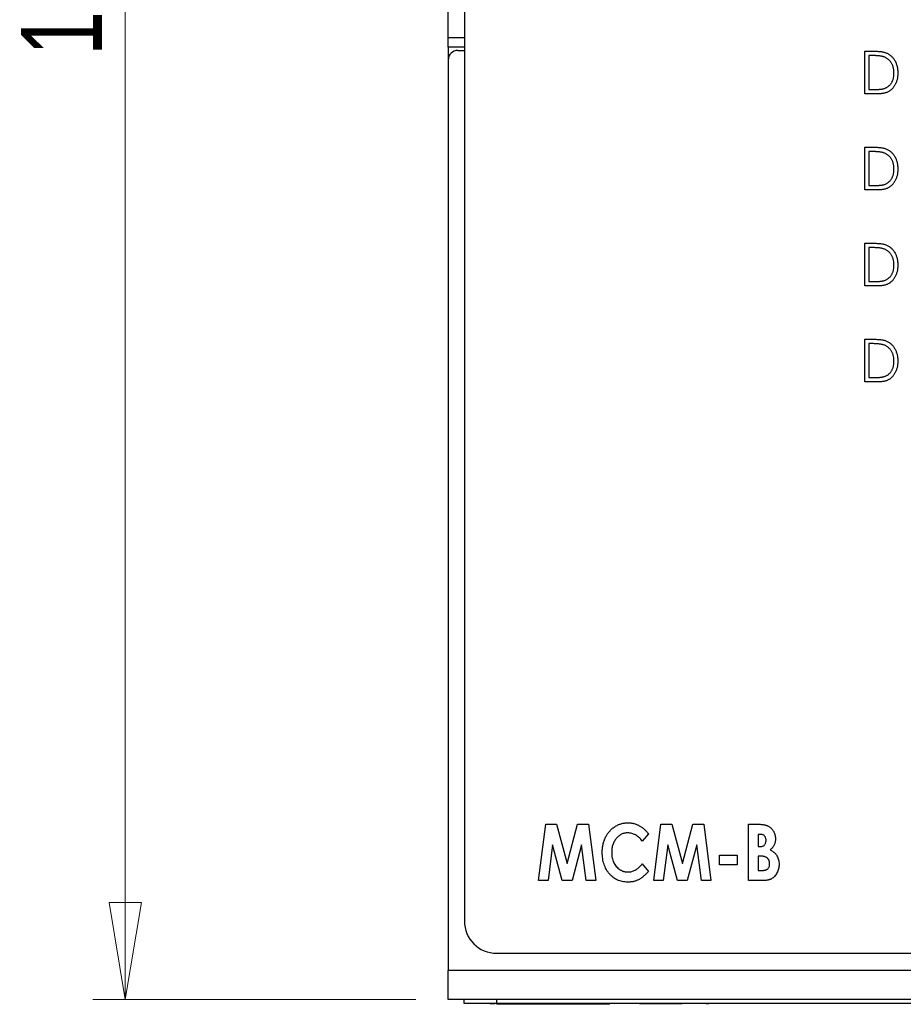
# Model space of a CAD drawing. Header units: millimetres. Extents: x 0 to 420, y 0 to 297.
# Tile 20 of 101: x 56 to 83, y 116 to 146. Entities that reach past the tile are written whole.
import ezdxf

# ---------------------------------------------------------------- set-up
doc = ezdxf.new("R2010")
doc.units = ezdxf.units.MM
doc.styles.add('SLDTEXTSTYLE1', font='TXT', dxfattribs={"width": 0.75})
doc.dimstyles.new('SLDDIMSTYLE0', dxfattribs={"dimtxt": 2.5, "dimasz": 3, "dimexe": 0, "dimexo": 0.0625, "dimtad": 1, "dimdec": 0, "dimlfac": 2, "dimrnd": 1e-09, "dimzin": 12, "dimdsep": 46, "dimtxsty": 'SLDTEXTSTYLE1', "dimblk1": 'CLOSED', "dimblk2": 'CLOSED', "dimsah": 1, "dimcen": 0.09, "dimadec": 0, "dimazin": 3, "dimtfac": 1, "dimtofl": 0, "dimtmove": 0, "dimatfit": 3, "dimldrblk": 'CLOSED', "dimfxl": 1, "dimfrac": 2, "dimtolj": 1, "dimtzin": 12, "dimarcsym": 0})

# ---------------------------------------------------------------- blocks, each defined once
blk = doc.blocks.new('_Closed')
at = {"color": 0, "linetype": 'ByBlock', "lineweight": -2}
for p, q in [((-1, 0.166667), (0, 0)), ((-1, 0.166667), (-1, -0.166667)), ((0, 0), (-1, -0.166667)), ((0, 0), (-1, 0))]:
    blk.add_line(p, q, dxfattribs=at)
blk = doc.blocks.new('_D')
at = {"color": 7, "linetype": 'Continuous', "lineweight": 0}
for p, q in [((68.189, 179.667), (58.189, 179.667)), ((59.189, 115.661), (59.189, 179.667)), ((68.189, 115.661), (58.189, 115.661))]:
    blk.add_line(p, q, dxfattribs=at)
at = {"color": 7, "linetype": 'Continuous', "lineweight": 18, "xscale": 3, "yscale": 3}
for p, rotation in [((59.189, 179.667, 32.615), 90), ((59.189, 115.661, 32.615), 270)]:
    blk.add_blockref('_Closed', p, dxfattribs=dict(at, rotation=rotation))
at = {"color": 7, "linetype": 'Continuous', "lineweight": 18, "insert": (55.966, 144.893), "char_height": 2.5, "attachment_point": 1, "rotation": 90, "style": 'SLDTEXTSTYLE1'}
blk.add_mtext('128', dxfattribs=at)

msp = doc.modelspace()

# ---------------------------------------------------------------- linework, layer by layer
at = {"color": 7, "linetype": 'Continuous', "lineweight": 25}
for p, q in [((69.689, 165.667), (69.689, 118.092)), ((69.189, 145.464), (69.189, 149.864)), ((69.189, 145.464), (69.689, 145.464)), ((69.189, 145.164), (69.189, 145.464)), ((69.689, 145.164), (69.189, 145.164)), ((69.189, 145.164), (69.189, 144.784)), ((69.489, 145.064), (69.689, 145.064)), ((82.092, 143.717), (82.092, 145.039)), ((82.092, 145.039), (82.342, 145.039)), ((82.296, 144.904), (82.211, 144.904)), ((82.211, 144.904), (82.211, 143.852)), ((69.189, 144.764), (69.189, 116.561)), ((82.476, 143.717), (82.092, 143.717)), ((82.211, 143.852), (82.35, 143.852)), ((82.092, 140.742), (82.092, 142.064)), ((82.092, 142.064), (82.342, 142.064)), ((82.296, 141.929), (82.211, 141.929)), ((82.211, 141.929), (82.211, 140.877)), ((82.476, 140.742), (82.092, 140.742)), ((82.211, 140.877), (82.35, 140.877)), ((82.092, 137.767), (82.092, 139.089)), ((82.092, 139.089), (82.342, 139.089)), ((82.296, 138.954), (82.211, 138.954)), ((82.211, 138.954), (82.211, 137.902)), ((82.211, 137.902), (82.35, 137.902)), ((82.476, 137.767), (82.092, 137.767)), ((82.092, 134.792), (82.092, 136.114)), ((82.092, 136.114), (82.342, 136.114)), ((82.296, 135.979), (82.211, 135.979)), ((82.211, 135.979), (82.211, 134.927)), ((82.211, 134.927), (82.35, 134.927)), ((82.476, 134.792), (82.092, 134.792)), ((71.984, 119.342), (72.208, 121.092)), ((72.208, 121.092), (72.545, 121.092)), ((72.545, 121.092), (72.87, 119.871)), ((72.87, 119.871), (73.197, 121.092)), ((73.197, 121.092), (73.533, 121.092)), ((73.533, 121.092), (73.757, 119.342)), ((75.551, 119.342), (75.775, 121.092)), ((75.775, 121.092), (76.113, 121.092)), ((76.113, 121.092), (76.438, 119.871)), ((76.438, 119.871), (76.764, 121.092)), ((76.764, 121.092), (77.1, 121.092)), ((77.1, 121.092), (77.324, 119.342)), ((78.491, 119.342), (78.491, 121.092)), ((78.491, 121.092), (78.726, 121.092)), ((75.394, 120.788), (75.199, 120.568)), ((78.85, 120.777), (78.782, 120.777)), ((78.782, 120.777), (78.782, 120.396)), ((72.422, 120.447), (72.28, 119.342)), ((72.716, 119.342), (72.422, 120.447)), ((73.319, 120.447), (73.023, 119.342)), ((73.461, 119.342), (73.319, 120.447)), ((75.989, 120.447), (75.847, 119.342)), ((76.283, 119.342), (75.989, 120.447)), ((76.886, 120.447), (76.59, 119.342)), ((77.028, 119.342), (76.886, 120.447)), ((78.782, 120.396), (78.84, 120.396)), ((77.593, 120.127), (78.132, 120.127)), ((77.593, 119.835), (77.593, 120.127)), ((78.132, 120.127), (78.132, 119.835)), ((78.839, 120.104), (78.782, 120.104)), ((78.782, 120.104), (78.782, 119.656)), ((75.199, 119.865), (75.388, 119.631)), ((78.132, 119.835), (77.593, 119.835)), ((78.782, 119.656), (78.851, 119.656)), ((72.28, 119.342), (71.984, 119.342)), ((73.023, 119.342), (72.716, 119.342)), ((73.757, 119.342), (73.461, 119.342)), ((75.847, 119.342), (75.551, 119.342)), ((76.59, 119.342), (76.283, 119.342)), ((77.324, 119.342), (77.028, 119.342)), ((78.913, 119.342), (78.491, 119.342)), ((70.689, 117.092), (108.689, 117.092)), ((110.186, 116.561), (69.189, 116.561)), ((69.189, 115.661), (69.189, 116.561)), ((110.186, 115.661), (69.189, 115.661)), ((69.686, 115.536), (69.686, 115.661)), ((70.686, 115.661), (70.686, 115.536)), ((70.686, 115.536), (69.686, 115.536)), ((70.079, 115.534), (70.079, 115.536)), ((70.475, 115.534), (70.475, 115.536)), ((108.686, 115.536), (70.686, 115.536)), ((74.186, 115.511), (70.686, 115.511)), ((70.952, 115.534), (70.952, 115.536)), ((70.952, 115.534), (71.3, 115.534)), ((71.3, 115.534), (71.3, 115.536)), ((71.3, 115.534), (71.436, 115.534)), ((71.436, 115.534), (71.436, 115.536)), ((71.47, 115.534), (71.47, 115.536)), ((71.936, 115.534), (71.936, 115.536)), ((73.936, 115.534), (71.936, 115.534)), ((73.936, 115.534), (73.936, 115.536)), ((73.97, 115.534), (73.97, 115.536)), ((74.186, 115.511), (74.186, 115.536)), ((75.079, 115.534), (75.079, 115.536)), ((75.113, 115.534), (75.113, 115.536)), ((75.113, 115.534), (75.249, 115.534)), ((75.249, 115.534), (75.249, 115.536)), ((75.249, 115.534), (75.656, 115.534)), ((75.656, 115.534), (75.656, 115.536)), ((75.656, 115.534), (75.792, 115.534)), ((75.792, 115.534), (75.792, 115.536)), ((75.792, 115.534), (76.3, 115.534)), ((76.3, 115.534), (76.3, 115.536)), ((76.3, 115.534), (76.436, 115.534)), ((76.436, 115.534), (76.436, 115.536)), ((76.47, 115.534), (76.47, 115.536)), ((76.954, 115.534), (76.954, 115.536)), ((77.178, 115.534), (77.178, 115.536)), ((77.178, 115.534), (77.26, 115.534)), ((77.26, 115.534), (77.26, 115.536)), ((77.428, 115.534), (77.428, 115.536)), ((77.56, 115.534), (77.56, 115.536)), ((77.987, 115.534), (77.987, 115.536)), ((78.345, 115.534), (78.345, 115.536))]:
    msp.add_line(p, q, dxfattribs=at)
for centre, radius, start, end in [((69.489, 144.764), 0.3, 90, 180), ((70.689, 118.092), 1, 180, 270)]:
    msp.add_arc(centre, radius, start, end, dxfattribs=at)
for points, knots in [([(82.67, 144.867), (82.66, 144.87), (82.638, 144.876), (82.603, 144.883), (82.563, 144.89), (82.518, 144.895), (82.469, 144.899), (82.416, 144.902), (82.358, 144.904), (82.317, 144.904), (82.296, 144.904)], [0, 0, 0, 0, 0.084774, 0.180312, 0.28709, 0.406015, 0.536482, 0.678682, 0.833402, 1, 1, 1, 1]), ([(82.342, 145.039), (82.364, 145.039), (82.406, 145.039), (82.467, 145.037), (82.523, 145.033), (82.575, 145.028), (82.622, 145.022), (82.664, 145.013), (82.702, 145.004), (82.725, 144.996), (82.736, 144.992)], [0, 0, 0, 0, 0.164344, 0.316794, 0.458147, 0.588563, 0.707492, 0.815269, 0.912897, 1, 1, 1, 1]), ([(82.736, 144.992), (82.75, 144.986), (82.779, 144.974), (82.819, 144.953), (82.857, 144.928), (82.893, 144.9), (82.926, 144.869), (82.957, 144.835), (82.985, 144.798), (83.011, 144.758), (83.034, 144.716), (83.055, 144.671), (83.071, 144.624), (83.086, 144.575), (83.096, 144.525), (83.104, 144.472), (83.109, 144.417), (83.109, 144.38), (83.109, 144.361)], [0, 0, 0, 0, 0.0593984, 0.1178042, 0.175649, 0.2334372, 0.2912492, 0.3495762, 0.4093288, 0.4703723, 0.5325912, 0.5951189, 0.6586247, 0.723231, 0.789405, 0.8576492, 0.9277421, 1, 1, 1, 1]), ([(82.991, 144.362), (82.991, 144.377), (82.99, 144.407), (82.986, 144.452), (82.979, 144.495), (82.97, 144.536), (82.958, 144.576), (82.944, 144.613), (82.926, 144.649), (82.907, 144.684), (82.884, 144.716), (82.86, 144.745), (82.833, 144.772), (82.805, 144.797), (82.774, 144.818), (82.742, 144.837), (82.707, 144.854), (82.682, 144.862), (82.67, 144.867)], [0, 0, 0, 0, 0.072235, 0.141829, 0.209054, 0.274618, 0.338839, 0.40167, 0.463864, 0.525432, 0.586208, 0.645431, 0.704074, 0.762298, 0.820336, 0.879142, 0.938766, 1, 1, 1, 1]), ([(83.109, 144.361), (83.109, 144.345), (83.109, 144.313), (83.105, 144.265), (83.099, 144.219), (83.091, 144.175), (83.079, 144.132), (83.066, 144.09), (83.05, 144.05), (83.032, 144.011), (83.011, 143.975), (82.989, 143.941), (82.966, 143.909), (82.941, 143.88), (82.915, 143.853), (82.887, 143.829), (82.858, 143.807), (82.827, 143.788), (82.794, 143.771), (82.758, 143.756), (82.719, 143.744), (82.676, 143.734), (82.631, 143.726), (82.582, 143.721), (82.53, 143.717), (82.494, 143.717), (82.476, 143.717)], [0, 0, 0, 0, 0.047591, 0.093744, 0.138658, 0.182637, 0.225674, 0.268046, 0.309925, 0.35122, 0.391858, 0.430949, 0.469216, 0.506063, 0.542432, 0.578163, 0.613445, 0.648473, 0.684358, 0.722083, 0.761938, 0.803977, 0.848876, 0.896245, 0.946758, 1, 1, 1, 1]), ([(82.698, 143.886), (82.709, 143.89), (82.731, 143.899), (82.763, 143.914), (82.792, 143.932), (82.821, 143.952), (82.846, 143.975), (82.87, 144), (82.893, 144.028), (82.913, 144.058), (82.931, 144.09), (82.947, 144.124), (82.961, 144.159), (82.972, 144.196), (82.98, 144.235), (82.987, 144.276), (82.99, 144.318), (82.99, 144.347), (82.991, 144.362)], [0, 0, 0, 0, 0.059658, 0.118319, 0.176002, 0.23344, 0.290884, 0.349178, 0.408074, 0.468667, 0.53039, 0.592632, 0.655752, 0.720395, 0.787156, 0.855716, 0.926408, 1, 1, 1, 1]), ([(82.35, 143.852), (82.37, 143.852), (82.409, 143.852), (82.465, 143.854), (82.515, 143.857), (82.561, 143.86), (82.602, 143.865), (82.639, 143.87), (82.67, 143.877), (82.689, 143.883), (82.698, 143.886)], [0, 0, 0, 0, 0.172244, 0.3301934, 0.475432, 0.6065481, 0.7244263, 0.8291286, 0.9204072, 1, 1, 1, 1]), ([(82.67, 141.892), (82.66, 141.895), (82.638, 141.901), (82.603, 141.908), (82.563, 141.915), (82.518, 141.92), (82.469, 141.924), (82.416, 141.927), (82.358, 141.929), (82.317, 141.929), (82.296, 141.929)], [0, 0, 0, 0, 0.084774, 0.180312, 0.28709, 0.406015, 0.536482, 0.678682, 0.833402, 1, 1, 1, 1]), ([(82.342, 142.064), (82.364, 142.064), (82.406, 142.064), (82.467, 142.062), (82.523, 142.058), (82.575, 142.053), (82.622, 142.047), (82.664, 142.038), (82.702, 142.029), (82.725, 142.021), (82.736, 142.017)], [0, 0, 0, 0, 0.164344, 0.316794, 0.458147, 0.588563, 0.707492, 0.815269, 0.912897, 1, 1, 1, 1]), ([(82.991, 141.387), (82.991, 141.402), (82.99, 141.432), (82.986, 141.477), (82.979, 141.52), (82.97, 141.561), (82.958, 141.601), (82.944, 141.638), (82.926, 141.674), (82.907, 141.709), (82.884, 141.741), (82.86, 141.77), (82.833, 141.797), (82.805, 141.822), (82.774, 141.843), (82.742, 141.862), (82.707, 141.879), (82.682, 141.887), (82.67, 141.892)], [0, 0, 0, 0, 0.072235, 0.141829, 0.209054, 0.274618, 0.338839, 0.40167, 0.463864, 0.525432, 0.586208, 0.645431, 0.704074, 0.762298, 0.820336, 0.879142, 0.938766, 1, 1, 1, 1]), ([(82.736, 142.017), (82.75, 142.011), (82.779, 141.999), (82.819, 141.978), (82.857, 141.953), (82.893, 141.925), (82.926, 141.894), (82.957, 141.86), (82.985, 141.823), (83.011, 141.783), (83.034, 141.741), (83.055, 141.696), (83.071, 141.649), (83.086, 141.6), (83.096, 141.55), (83.104, 141.497), (83.109, 141.442), (83.109, 141.405), (83.109, 141.386)], [0, 0, 0, 0, 0.0593984, 0.1178042, 0.175649, 0.2334372, 0.2912492, 0.3495762, 0.4093288, 0.4703723, 0.5325912, 0.5951189, 0.6586247, 0.723231, 0.789405, 0.8576492, 0.9277421, 1, 1, 1, 1]), ([(83.109, 141.386), (83.109, 141.37), (83.109, 141.338), (83.105, 141.29), (83.099, 141.244), (83.091, 141.2), (83.079, 141.157), (83.066, 141.115), (83.05, 141.075), (83.032, 141.036), (83.011, 141), (82.989, 140.966), (82.966, 140.934), (82.941, 140.905), (82.915, 140.878), (82.887, 140.854), (82.858, 140.832), (82.827, 140.813), (82.794, 140.796), (82.758, 140.781), (82.719, 140.769), (82.676, 140.759), (82.631, 140.751), (82.582, 140.746), (82.53, 140.742), (82.494, 140.742), (82.476, 140.742)], [0, 0, 0, 0, 0.047591, 0.093744, 0.138658, 0.182637, 0.225674, 0.268046, 0.309925, 0.35122, 0.391858, 0.430949, 0.469216, 0.506063, 0.542432, 0.578163, 0.613445, 0.648473, 0.684358, 0.722083, 0.761938, 0.803977, 0.848876, 0.896245, 0.946758, 1, 1, 1, 1]), ([(82.698, 140.911), (82.709, 140.915), (82.731, 140.924), (82.763, 140.939), (82.792, 140.957), (82.821, 140.977), (82.846, 141), (82.87, 141.025), (82.893, 141.053), (82.913, 141.083), (82.931, 141.115), (82.947, 141.149), (82.961, 141.184), (82.972, 141.221), (82.98, 141.26), (82.987, 141.301), (82.99, 141.343), (82.99, 141.372), (82.991, 141.387)], [0, 0, 0, 0, 0.059658, 0.118319, 0.176002, 0.23344, 0.290884, 0.349178, 0.408074, 0.468667, 0.53039, 0.592632, 0.655752, 0.720395, 0.787156, 0.855716, 0.926408, 1, 1, 1, 1]), ([(82.35, 140.877), (82.37, 140.877), (82.409, 140.877), (82.465, 140.879), (82.515, 140.882), (82.561, 140.885), (82.602, 140.89), (82.639, 140.895), (82.67, 140.902), (82.689, 140.908), (82.698, 140.911)], [0, 0, 0, 0, 0.172244, 0.3301934, 0.475432, 0.6065481, 0.7244263, 0.8291286, 0.9204072, 1, 1, 1, 1]), ([(82.67, 138.917), (82.66, 138.92), (82.638, 138.926), (82.603, 138.933), (82.563, 138.94), (82.518, 138.945), (82.469, 138.949), (82.416, 138.952), (82.358, 138.954), (82.317, 138.954), (82.296, 138.954)], [0, 0, 0, 0, 0.084774, 0.180312, 0.28709, 0.406015, 0.536482, 0.678682, 0.833402, 1, 1, 1, 1]), ([(82.342, 139.089), (82.364, 139.089), (82.406, 139.089), (82.467, 139.087), (82.523, 139.083), (82.575, 139.078), (82.622, 139.072), (82.664, 139.063), (82.702, 139.054), (82.725, 139.046), (82.736, 139.042)], [0, 0, 0, 0, 0.1643442, 0.3167935, 0.4581469, 0.5885633, 0.7074923, 0.8152688, 0.9128975, 1, 1, 1, 1]), ([(82.991, 138.412), (82.991, 138.427), (82.99, 138.457), (82.986, 138.502), (82.979, 138.545), (82.97, 138.586), (82.958, 138.626), (82.944, 138.663), (82.926, 138.699), (82.907, 138.734), (82.884, 138.766), (82.86, 138.795), (82.833, 138.822), (82.805, 138.847), (82.774, 138.868), (82.742, 138.887), (82.707, 138.904), (82.682, 138.912), (82.67, 138.917)], [0, 0, 0, 0, 0.072235, 0.141829, 0.209054, 0.274618, 0.338839, 0.40167, 0.463864, 0.525432, 0.586208, 0.645431, 0.704074, 0.762298, 0.820336, 0.879142, 0.938766, 1, 1, 1, 1]), ([(82.736, 139.042), (82.75, 139.036), (82.779, 139.024), (82.819, 139.003), (82.857, 138.978), (82.893, 138.95), (82.926, 138.919), (82.957, 138.885), (82.985, 138.848), (83.011, 138.808), (83.034, 138.766), (83.055, 138.721), (83.071, 138.674), (83.086, 138.625), (83.096, 138.575), (83.104, 138.522), (83.109, 138.467), (83.109, 138.43), (83.109, 138.411)], [0, 0, 0, 0, 0.059398, 0.117804, 0.175649, 0.233437, 0.291249, 0.349576, 0.409329, 0.470372, 0.532591, 0.595119, 0.658625, 0.723231, 0.789405, 0.857649, 0.927742, 1, 1, 1, 1]), ([(83.109, 138.411), (83.109, 138.395), (83.109, 138.363), (83.105, 138.315), (83.099, 138.269), (83.091, 138.225), (83.079, 138.182), (83.066, 138.14), (83.05, 138.1), (83.032, 138.061), (83.011, 138.025), (82.989, 137.991), (82.966, 137.959), (82.941, 137.93), (82.915, 137.903), (82.887, 137.879), (82.858, 137.857), (82.827, 137.838), (82.794, 137.821), (82.758, 137.806), (82.719, 137.794), (82.676, 137.784), (82.631, 137.776), (82.582, 137.771), (82.53, 137.767), (82.494, 137.767), (82.476, 137.767)], [0, 0, 0, 0, 0.047591, 0.093744, 0.138658, 0.182637, 0.225674, 0.268046, 0.309925, 0.35122, 0.391858, 0.430949, 0.469216, 0.506063, 0.542432, 0.578163, 0.613445, 0.648473, 0.684358, 0.722083, 0.761938, 0.803977, 0.848876, 0.896245, 0.946758, 1, 1, 1, 1]), ([(82.698, 137.936), (82.709, 137.94), (82.731, 137.949), (82.763, 137.964), (82.792, 137.982), (82.821, 138.002), (82.846, 138.025), (82.87, 138.05), (82.893, 138.078), (82.913, 138.108), (82.931, 138.14), (82.947, 138.174), (82.961, 138.209), (82.972, 138.246), (82.98, 138.285), (82.987, 138.326), (82.99, 138.368), (82.99, 138.397), (82.991, 138.412)], [0, 0, 0, 0, 0.059658, 0.118319, 0.176002, 0.23344, 0.290884, 0.349178, 0.408074, 0.468667, 0.53039, 0.592632, 0.655752, 0.720395, 0.787156, 0.855716, 0.926408, 1, 1, 1, 1]), ([(82.35, 137.902), (82.37, 137.902), (82.409, 137.902), (82.465, 137.904), (82.515, 137.907), (82.561, 137.91), (82.602, 137.915), (82.639, 137.92), (82.67, 137.927), (82.689, 137.933), (82.698, 137.936)], [0, 0, 0, 0, 0.172244, 0.3301934, 0.475432, 0.6065481, 0.7244263, 0.8291286, 0.9204072, 1, 1, 1, 1]), ([(82.342, 136.114), (82.364, 136.114), (82.406, 136.114), (82.467, 136.112), (82.523, 136.108), (82.575, 136.103), (82.622, 136.097), (82.664, 136.088), (82.702, 136.079), (82.725, 136.071), (82.736, 136.067)], [0, 0, 0, 0, 0.164344, 0.316794, 0.458147, 0.588563, 0.707492, 0.815269, 0.912897, 1, 1, 1, 1]), ([(82.736, 136.067), (82.75, 136.061), (82.779, 136.049), (82.819, 136.028), (82.857, 136.003), (82.893, 135.975), (82.926, 135.944), (82.957, 135.91), (82.985, 135.873), (83.011, 135.833), (83.034, 135.791), (83.055, 135.746), (83.071, 135.699), (83.086, 135.65), (83.096, 135.6), (83.104, 135.547), (83.109, 135.492), (83.109, 135.455), (83.109, 135.436)], [0, 0, 0, 0, 0.059398, 0.117804, 0.175649, 0.233437, 0.291249, 0.349576, 0.409329, 0.470372, 0.532591, 0.595119, 0.658625, 0.723231, 0.789405, 0.857649, 0.927742, 1, 1, 1, 1]), ([(82.67, 135.942), (82.66, 135.945), (82.638, 135.951), (82.603, 135.958), (82.563, 135.965), (82.518, 135.97), (82.469, 135.974), (82.416, 135.977), (82.358, 135.979), (82.317, 135.979), (82.296, 135.979)], [0, 0, 0, 0, 0.084774, 0.180312, 0.28709, 0.406015, 0.536482, 0.678682, 0.833402, 1, 1, 1, 1]), ([(82.991, 135.437), (82.991, 135.452), (82.99, 135.482), (82.986, 135.527), (82.979, 135.57), (82.97, 135.611), (82.958, 135.651), (82.944, 135.688), (82.926, 135.724), (82.907, 135.759), (82.884, 135.791), (82.86, 135.82), (82.833, 135.847), (82.805, 135.872), (82.774, 135.893), (82.742, 135.912), (82.707, 135.929), (82.682, 135.937), (82.67, 135.942)], [0, 0, 0, 0, 0.072235, 0.141829, 0.209054, 0.274618, 0.338839, 0.40167, 0.463864, 0.525432, 0.586208, 0.645431, 0.704074, 0.762298, 0.820336, 0.879142, 0.938766, 1, 1, 1, 1]), ([(83.109, 135.436), (83.109, 135.42), (83.109, 135.388), (83.105, 135.34), (83.099, 135.294), (83.091, 135.25), (83.079, 135.207), (83.066, 135.165), (83.05, 135.125), (83.032, 135.086), (83.011, 135.05), (82.989, 135.016), (82.966, 134.984), (82.941, 134.955), (82.915, 134.928), (82.887, 134.904), (82.858, 134.882), (82.827, 134.863), (82.794, 134.846), (82.758, 134.831), (82.719, 134.819), (82.676, 134.809), (82.631, 134.801), (82.582, 134.796), (82.53, 134.792), (82.494, 134.792), (82.476, 134.792)], [0, 0, 0, 0, 0.047591, 0.093744, 0.138658, 0.182637, 0.225674, 0.268046, 0.309925, 0.35122, 0.391858, 0.430949, 0.469216, 0.506063, 0.542432, 0.578163, 0.613445, 0.648473, 0.684358, 0.722083, 0.761938, 0.803977, 0.848876, 0.896245, 0.946758, 1, 1, 1, 1]), ([(82.698, 134.961), (82.709, 134.965), (82.731, 134.974), (82.763, 134.989), (82.792, 135.007), (82.821, 135.027), (82.846, 135.05), (82.87, 135.075), (82.893, 135.103), (82.913, 135.133), (82.931, 135.165), (82.947, 135.199), (82.961, 135.234), (82.972, 135.271), (82.98, 135.31), (82.987, 135.351), (82.99, 135.393), (82.99, 135.422), (82.991, 135.437)], [0, 0, 0, 0, 0.059658, 0.118319, 0.176002, 0.23344, 0.290884, 0.349178, 0.408074, 0.468667, 0.53039, 0.592632, 0.655752, 0.720395, 0.787156, 0.855716, 0.926408, 1, 1, 1, 1]), ([(82.35, 134.927), (82.37, 134.927), (82.409, 134.927), (82.465, 134.929), (82.515, 134.932), (82.561, 134.935), (82.602, 134.94), (82.639, 134.945), (82.67, 134.952), (82.689, 134.958), (82.698, 134.961)], [0, 0, 0, 0, 0.172244, 0.3301934, 0.475432, 0.6065481, 0.7244263, 0.8291286, 0.9204072, 1, 1, 1, 1]), ([(73.958, 120.219), (73.959, 120.241), (73.959, 120.283), (73.964, 120.346), (73.972, 120.407), (73.983, 120.466), (73.997, 120.524), (74.014, 120.579), (74.035, 120.633), (74.058, 120.685), (74.084, 120.735), (74.114, 120.782), (74.145, 120.827), (74.18, 120.869), (74.217, 120.909), (74.258, 120.946), (74.3, 120.981), (74.345, 121.013), (74.392, 121.042), (74.441, 121.067), (74.49, 121.089), (74.54, 121.106), (74.591, 121.119), (74.642, 121.129), (74.695, 121.135), (74.731, 121.136), (74.749, 121.136)], [0, 0, 0, 0, 0.047836, 0.094763, 0.14009, 0.184797, 0.228421, 0.271665, 0.313951, 0.356177, 0.397917, 0.438886, 0.479707, 0.520141, 0.560412, 0.600872, 0.641709, 0.682892, 0.724082, 0.764309, 0.803763, 0.843138, 0.882098, 0.920993, 0.960202, 1, 1, 1, 1]), ([(74.749, 121.136), (74.764, 121.136), (74.794, 121.136), (74.839, 121.131), (74.884, 121.124), (74.929, 121.114), (74.973, 121.102), (75.016, 121.085), (75.059, 121.067), (75.102, 121.046), (75.144, 121.022), (75.184, 120.996), (75.223, 120.967), (75.26, 120.936), (75.296, 120.903), (75.33, 120.867), (75.363, 120.829), (75.384, 120.802), (75.394, 120.788)], [0, 0, 0, 0, 0.0598764, 0.1195205, 0.1791628, 0.238686, 0.2990138, 0.3597424, 0.4207966, 0.4835911, 0.5466886, 0.6098952, 0.6727842, 0.7368567, 0.8010267, 0.8661458, 0.9324087, 1, 1, 1, 1]), ([(74.749, 120.822), (74.732, 120.822), (74.698, 120.821), (74.648, 120.812), (74.6, 120.799), (74.555, 120.78), (74.511, 120.755), (74.469, 120.725), (74.43, 120.689), (74.393, 120.649), (74.36, 120.604), (74.33, 120.557), (74.306, 120.507), (74.285, 120.455), (74.269, 120.4), (74.259, 120.342), (74.251, 120.282), (74.25, 120.241), (74.25, 120.22)], [0, 0, 0, 0, 0.0592809, 0.1172061, 0.1737902, 0.2304746, 0.2874628, 0.3460227, 0.406752, 0.4700272, 0.5341337, 0.5981591, 0.6619092, 0.7262932, 0.7916719, 0.8589561, 0.928283, 1, 1, 1, 1]), ([(75.199, 120.568), (75.182, 120.588), (75.15, 120.627), (75.098, 120.679), (75.043, 120.723), (74.988, 120.76), (74.93, 120.787), (74.872, 120.808), (74.811, 120.82), (74.77, 120.822), (74.749, 120.822)], [0, 0, 0, 0, 0.146298, 0.283805, 0.412752, 0.536245, 0.654844, 0.770383, 0.884538, 1, 1, 1, 1]), ([(78.726, 121.092), (78.743, 121.092), (78.775, 121.092), (78.821, 121.09), (78.864, 121.087), (78.903, 121.084), (78.939, 121.08), (78.971, 121.074), (79, 121.068), (79.018, 121.063), (79.027, 121.06)], [0, 0, 0, 0, 0.163272, 0.316228, 0.457727, 0.587833, 0.706897, 0.814833, 0.912043, 1, 1, 1, 1]), ([(79.027, 121.06), (79.038, 121.057), (79.059, 121.049), (79.091, 121.035), (79.12, 121.019), (79.148, 121.001), (79.174, 120.98), (79.198, 120.957), (79.221, 120.931), (79.241, 120.904), (79.26, 120.875), (79.276, 120.845), (79.29, 120.813), (79.301, 120.78), (79.31, 120.745), (79.316, 120.71), (79.32, 120.673), (79.32, 120.648), (79.321, 120.635)], [0, 0, 0, 0, 0.06288, 0.124467, 0.184914, 0.244609, 0.304344, 0.36461, 0.425412, 0.487141, 0.549297, 0.611412, 0.673322, 0.735995, 0.799831, 0.864583, 0.931156, 1, 1, 1, 1]), ([(78.84, 120.396), (78.855, 120.396), (78.883, 120.397), (78.923, 120.408), (78.957, 120.424), (78.983, 120.448), (79.004, 120.478), (79.019, 120.512), (79.028, 120.551), (79.029, 120.579), (79.029, 120.593)], [0, 0, 0, 0, 0.144429, 0.273561, 0.390847, 0.503297, 0.616349, 0.734292, 0.861262, 1, 1, 1, 1]), ([(79.029, 120.593), (79.029, 120.606), (79.028, 120.632), (79.019, 120.669), (79.005, 120.701), (78.985, 120.728), (78.96, 120.751), (78.928, 120.767), (78.891, 120.776), (78.864, 120.777), (78.85, 120.777)], [0, 0, 0, 0, 0.138058, 0.263551, 0.381021, 0.495046, 0.607933, 0.726303, 0.854688, 1, 1, 1, 1]), ([(79.321, 120.635), (79.32, 120.619), (79.319, 120.586), (79.312, 120.539), (79.3, 120.494), (79.284, 120.452), (79.261, 120.411), (79.233, 120.371), (79.199, 120.333), (79.173, 120.31), (79.159, 120.298)], [0, 0, 0, 0, 0.126888, 0.249531, 0.368541, 0.486045, 0.60431, 0.728901, 0.859703, 1, 1, 1, 1]), ([(74.744, 119.297), (74.716, 119.297), (74.661, 119.299), (74.58, 119.311), (74.503, 119.332), (74.43, 119.36), (74.36, 119.397), (74.295, 119.442), (74.234, 119.495), (74.177, 119.555), (74.126, 119.622), (74.081, 119.694), (74.043, 119.77), (74.012, 119.852), (73.988, 119.937), (73.971, 120.027), (73.96, 120.122), (73.959, 120.186), (73.958, 120.219)], [0, 0, 0, 0, 0.062305, 0.122337, 0.180584, 0.237979, 0.295499, 0.353439, 0.412562, 0.473935, 0.536168, 0.598352, 0.66117, 0.724755, 0.78998, 0.85728, 0.92714, 1, 1, 1, 1]), ([(74.25, 120.22), (74.251, 120.191), (74.252, 120.135), (74.265, 120.053), (74.284, 119.976), (74.312, 119.905), (74.348, 119.84), (74.39, 119.782), (74.439, 119.731), (74.485, 119.695), (74.524, 119.67), (74.554, 119.654), (74.586, 119.641), (74.618, 119.63), (74.651, 119.621), (74.685, 119.615), (74.719, 119.611), (74.742, 119.611), (74.754, 119.611)], [0, 0, 0, 0, 0.097655, 0.190701, 0.279578, 0.366477, 0.450065, 0.530975, 0.609786, 0.688881, 0.728059, 0.767087, 0.805465, 0.843966, 0.882156, 0.92082, 0.959928, 1, 1, 1, 1]), ([(79.159, 120.298), (79.171, 120.292), (79.194, 120.279), (79.225, 120.259), (79.255, 120.237), (79.282, 120.215), (79.307, 120.191), (79.33, 120.166), (79.35, 120.139), (79.373, 120.103), (79.397, 120.054), (79.418, 119.99), (79.431, 119.92), (79.432, 119.873), (79.433, 119.848)], [0, 0, 0, 0, 0.070694, 0.138578, 0.203884, 0.267755, 0.329147, 0.389278, 0.448538, 0.506821, 0.623293, 0.743051, 0.86768, 1, 1, 1, 1]), ([(79.141, 119.86), (79.141, 119.87), (79.141, 119.888), (79.137, 119.914), (79.132, 119.938), (79.124, 119.962), (79.114, 119.983), (79.102, 120.003), (79.088, 120.022), (79.072, 120.039), (79.053, 120.055), (79.031, 120.068), (79.006, 120.08), (78.978, 120.088), (78.947, 120.096), (78.914, 120.1), (78.878, 120.104), (78.852, 120.104), (78.839, 120.104)], [0, 0, 0, 0, 0.062435, 0.121306, 0.178014, 0.232957, 0.285964, 0.338379, 0.390819, 0.44444, 0.499451, 0.55688, 0.617664, 0.683346, 0.754027, 0.829863, 0.911517, 1, 1, 1, 1]), ([(75.388, 119.631), (75.375, 119.616), (75.349, 119.586), (75.308, 119.544), (75.269, 119.506), (75.23, 119.472), (75.191, 119.441), (75.153, 119.413), (75.116, 119.389), (75.078, 119.369), (75.041, 119.352), (75.002, 119.337), (74.962, 119.325), (74.921, 119.315), (74.879, 119.306), (74.835, 119.301), (74.79, 119.297), (74.76, 119.297), (74.744, 119.297)], [0, 0, 0, 0, 0.08081, 0.157894, 0.230704, 0.300333, 0.36595, 0.427734, 0.486788, 0.542439, 0.596834, 0.651245, 0.706932, 0.76308, 0.819993, 0.878694, 0.938498, 1, 1, 1, 1]), ([(74.754, 119.611), (74.774, 119.611), (74.813, 119.613), (74.871, 119.623), (74.926, 119.64), (74.969, 119.661), (75.003, 119.681), (75.029, 119.699), (75.056, 119.72), (75.083, 119.743), (75.112, 119.77), (75.14, 119.799), (75.17, 119.831), (75.189, 119.854), (75.199, 119.865)], [0, 0, 0, 0, 0.112273, 0.221426, 0.328601, 0.435384, 0.491241, 0.55141, 0.614843, 0.682634, 0.754931, 0.832325, 0.913973, 1, 1, 1, 1]), ([(78.851, 119.656), (78.865, 119.656), (78.891, 119.656), (78.929, 119.658), (78.963, 119.663), (78.993, 119.668), (79.021, 119.675), (79.044, 119.684), (79.065, 119.695), (79.087, 119.711), (79.109, 119.736), (79.128, 119.772), (79.139, 119.815), (79.14, 119.845), (79.141, 119.86)], [0, 0, 0, 0, 0.100162, 0.192799, 0.276459, 0.352176, 0.420492, 0.482807, 0.537941, 0.588101, 0.683281, 0.781314, 0.884916, 1, 1, 1, 1]), ([(79.433, 119.848), (79.432, 119.824), (79.43, 119.777), (79.418, 119.708), (79.397, 119.642), (79.369, 119.581), (79.334, 119.525), (79.294, 119.475), (79.249, 119.434), (79.207, 119.405), (79.171, 119.386), (79.141, 119.375), (79.109, 119.364), (79.074, 119.356), (79.038, 119.349), (78.998, 119.345), (78.956, 119.342), (78.927, 119.342), (78.913, 119.342)], [0, 0, 0, 0, 0.087089, 0.171521, 0.254553, 0.337688, 0.418459, 0.495072, 0.568663, 0.641359, 0.678337, 0.717353, 0.758187, 0.801087, 0.846981, 0.895033, 0.946287, 1, 1, 1, 1]), ([(70.475, 115.534), (70.527, 115.534), (70.583, 115.534), (70.631, 115.534), (70.635, 115.534)], [0, 0, 0, 0, 0.935238, 1, 1, 1, 1])]:
    msp.add_open_spline(points, degree=3, knots=knots, dxfattribs=at)

# ---------------------------------------------------------------- dimensions: what is measured, and where the dimension line sits
at = {"color": 7, "linetype": 'Continuous', "lineweight": 18}
dim = msp.add_linear_dim(base=(59.189, 179.667), p1=(69.189, 115.661), p2=(69.189, 179.667), angle=90, dimstyle='SLDDIMSTYLE0', dxfattribs=at)
dim.commit()
dim.dimension.update_dxf_attribs({"geometry": '_D', "text_midpoint": (59.189, 147.664), "dimtype": 160})

doc.saveas('drawing.dxf')
